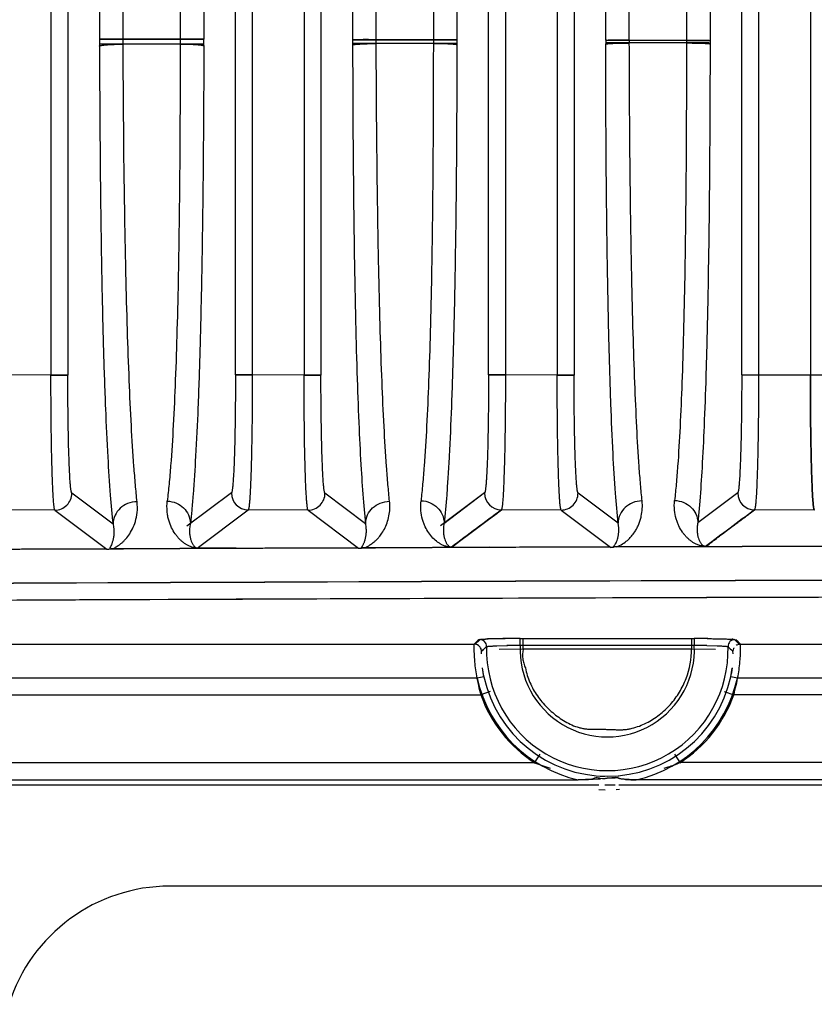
# Model space of a CAD drawing. Header units: inches. Extents: x 0 to 34, y 0 to 22.
# Tile 20 of 108: x 5.1 to 6.1, y 11.8 to 13. Entities that reach past the tile are written whole.
import ezdxf

# ---------------------------------------------------------------- set-up
doc = ezdxf.new("R2010")
doc.units = ezdxf.units.IN
doc.header["$LTSCALE"] = 1.87
doc.header["$MEASUREMENT"] = 0
doc.layers.get('0').update_dxf_attribs({"linetype": 'CONTINUOUS'})

msp = doc.modelspace()

# ---------------------------------------------------------------- linework, layer by layer
at = {"color": 6, "linetype": 'CONTINUOUS'}
for p, q in [((5.4082, 18.701), (5.4083, 12.5433)), ((5.7035, 18.6998), (5.7036, 12.5433)), ((5.9988, 18.6987), (5.9989, 12.5433)), ((5.1734, 18.6739), (5.1734, 12.5431)), ((5.1931, 18.674), (5.1931, 12.5431)), ((5.3886, 12.5434), (5.3886, 18.6738)), ((5.4687, 18.6739), (5.4687, 12.5432)), ((5.4884, 18.674), (5.4884, 12.5432)), ((5.6839, 12.5434), (5.6839, 18.6738)), ((5.764, 18.6739), (5.764, 12.5432)), ((5.7837, 18.674), (5.7837, 12.5432)), ((5.9792, 12.5434), (5.9792, 18.6738)), ((6.0593, 18.6739), (6.0593, 12.5432)), ((5.23, 18.2823), (5.23, 12.9349)), ((5.2576, 12.929), (5.2576, 18.2822)), ((5.3242, 18.2879), (5.3242, 12.9349)), ((5.3517, 18.2824), (5.3517, 12.9348)), ((5.5253, 18.283), (5.5253, 12.9342)), ((5.5528, 12.9298), (5.5528, 18.2829)), ((5.6195, 18.2872), (5.6195, 12.9342)), ((5.647, 18.2831), (5.647, 12.9341)), ((5.8206, 12.9336), (5.8206, 18.2836)), ((5.8481, 12.9336), (5.8481, 18.2868)), ((5.9147, 18.2866), (5.9147, 12.9336)), ((5.9423, 18.2837), (5.9423, 12.9335)), ((5.23, 12.9349), (5.23, 12.9274)), ((5.3517, 12.9348), (5.2309, 12.935)), ((5.2309, 12.935), (5.3508, 12.9347)), ((5.3242, 12.9348), (5.3242, 12.9292)), ((5.5253, 12.9342), (5.5253, 12.9285)), ((5.5262, 12.9343), (5.6461, 12.934)), ((5.6461, 12.9341), (5.5262, 12.9342)), ((5.6461, 12.9299), (5.5262, 12.9299)), ((5.6461, 12.9299), (5.5262, 12.9299)), ((5.6195, 12.9299), (5.5528, 12.9299)), ((5.6195, 12.9341), (5.6195, 12.93)), ((5.6195, 12.9341), (5.647, 12.9341)), ((5.647, 12.9341), (5.647, 12.9288)), ((5.8206, 12.9336), (5.8206, 12.9295)), ((5.8215, 12.9337), (5.9414, 12.9335)), ((5.9414, 12.9335), (5.8215, 12.9336)), ((5.9413, 12.9305), (5.8215, 12.9305)), ((5.8481, 12.9336), (5.8481, 12.9304)), ((5.9147, 12.9305), (5.8481, 12.9304)), ((5.9147, 12.9335), (5.9147, 12.9305)), ((5.9147, 12.9335), (5.9423, 12.9335)), ((5.9423, 12.9335), (5.9423, 12.9296)), ((5.3508, 12.9292), (5.2309, 12.9291)), ((5.3508, 12.9292), (5.2309, 12.9291)), ((5.3242, 12.9291), (5.2576, 12.9291)), ((5.1734, 12.5431), (5.113, 12.5433)), ((5.1734, 12.5431), (5.1931, 12.5431)), ((5.1931, 12.5431), (5.1734, 12.5431)), ((5.4083, 12.5434), (5.3886, 12.5434)), ((5.3886, 12.5434), (5.4083, 12.5434)), ((5.4687, 12.5432), (5.4083, 12.5433)), ((5.4687, 12.5432), (5.4884, 12.5432)), ((5.4884, 12.5432), (5.4687, 12.5432)), ((5.7036, 12.5434), (5.6839, 12.5434)), ((5.6839, 12.5434), (5.7036, 12.5434)), ((5.764, 12.5432), (5.7036, 12.5433)), ((5.764, 12.5432), (5.7837, 12.5432)), ((5.7837, 12.5432), (5.764, 12.5432)), ((6.0789, 12.5432), (5.9792, 12.5434)), ((5.9792, 12.5434), (5.9989, 12.5434)), ((5.9989, 12.5434), (5.9988, 12.5301)), ((5.9989, 12.5434), (6.0593, 12.5433)), ((6.0789, 12.5432), (6.0593, 12.5432)), ((5.2458, 12.3692), (5.1978, 12.4054)), ((5.3839, 12.4057), (5.3319, 12.3668)), ((5.5404, 12.3698), (5.4931, 12.4054)), ((5.6792, 12.4057), (5.628, 12.3675)), ((5.6792, 12.4057), (5.6319, 12.3698)), ((5.835, 12.3703), (5.7883, 12.4054)), ((5.9745, 12.4057), (5.928, 12.371)), ((5.538, 12.395), (5.5404, 12.3698)), ((5.9303, 12.3963), (5.928, 12.371)), ((5.178, 12.3857), (5.1083, 12.386)), ((5.178, 12.3857), (5.2386, 12.34)), ((5.178, 12.3857), (5.2386, 12.34)), ((5.178, 12.3857), (5.2386, 12.34)), ((5.3439, 12.3415), (5.4036, 12.386)), ((5.3439, 12.3415), (5.4035, 12.386)), ((5.4733, 12.3857), (5.4035, 12.386)), ((5.4733, 12.3857), (5.5323, 12.3413)), ((5.4733, 12.3857), (5.5323, 12.3413)), ((5.4733, 12.3857), (5.5323, 12.3413)), ((5.6406, 12.3425), (5.6988, 12.386)), ((5.7686, 12.3858), (5.6988, 12.386)), ((5.7686, 12.3858), (5.8262, 12.3424)), ((5.7686, 12.3858), (5.8262, 12.3424)), ((5.9371, 12.3435), (5.9941, 12.386)), ((6.0639, 12.3858), (5.9941, 12.386)), ((5.2463, 12.3407), (5.2418, 12.3403)), ((5.2582, 12.3407), (5.2435, 12.3407)), ((5.2436, 12.3407), (5.2582, 12.3407)), ((5.2582, 12.3407), (5.2463, 12.3407)), ((5.3893, 12.3413), (5.2582, 12.3407)), ((5.2582, 12.3407), (5.3893, 12.3413)), ((5.3893, 12.3413), (5.3439, 12.3415)), ((5.3444, 12.3415), (5.3893, 12.3413)), ((5.5396, 12.3418), (5.5353, 12.3415)), ((5.552, 12.3419), (5.5369, 12.3418)), ((5.537, 12.3418), (5.552, 12.3419)), ((5.552, 12.3418), (5.5396, 12.3418)), ((5.6846, 12.3424), (5.552, 12.3419)), ((5.6846, 12.3424), (5.552, 12.3419)), ((5.552, 12.3419), (5.6846, 12.3424)), ((5.6406, 12.3425), (5.6846, 12.3424)), ((5.6406, 12.3425), (5.6846, 12.3424)), ((5.6411, 12.3425), (5.6846, 12.3424)), ((5.8306, 12.3429), (5.9799, 12.3433)), ((5.9799, 12.3433), (5.8332, 12.3429)), ((5.9371, 12.3435), (5.9798, 12.3433)), ((5.9371, 12.3435), (5.9799, 12.3433)), ((5.9379, 12.3435), (5.9799, 12.3433)), ((4.1361, 12.2294), (5.6671, 12.2294)), ((5.6722, 12.2346), (5.6672, 12.2295)), ((5.6736, 12.2346), (5.6679, 12.229)), ((5.6736, 12.2346), (5.6743, 12.2348)), ((5.6736, 12.2346), (5.6743, 12.2348)), ((5.6743, 12.2348), (5.6776, 12.2351)), ((5.6766, 12.2352), (5.6802, 12.2353)), ((5.6776, 12.2351), (5.6803, 12.2353)), ((5.6776, 12.2351), (5.6803, 12.2353)), ((5.7209, 12.236), (5.7244, 12.236)), ((5.7209, 12.2359), (5.9238, 12.2359)), ((5.7209, 12.228), (5.7209, 12.2359)), ((5.7244, 12.2241), (5.7244, 12.236)), ((5.9204, 12.236), (5.9238, 12.236)), ((5.9207, 12.23), (5.9207, 12.2241)), ((5.9238, 12.2359), (5.9238, 12.228)), ((5.939, 12.2358), (5.9416, 12.2358)), ((5.939, 12.2358), (5.9416, 12.2358)), ((5.9671, 12.2351), (5.9695, 12.2349)), ((5.9691, 12.2351), (5.9725, 12.2346)), ((5.9695, 12.2349), (5.9707, 12.2348)), ((5.9768, 12.229), (5.9711, 12.2346)), ((5.9751, 12.2321), (5.9725, 12.2346)), ((5.9776, 12.2294), (5.9751, 12.2321)), ((5.9776, 12.2294), (10.3915, 12.2294)), ((5.6755, 12.2183), (5.6757, 12.2211)), ((5.6775, 12.2228), (5.6757, 12.2211)), ((5.6757, 12.2211), (5.6775, 12.2228)), ((5.6775, 12.2228), (5.6806, 12.2257)), ((5.6775, 12.2228), (5.6805, 12.2256)), ((5.6805, 12.2256), (5.6813, 12.2263)), ((5.6806, 12.2257), (5.6814, 12.2264)), ((5.6934, 12.2274), (5.706, 12.2278)), ((5.6963, 12.2237), (5.7244, 12.2241)), ((5.9238, 12.228), (5.7209, 12.228)), ((5.7244, 12.2241), (5.9205, 12.2241)), ((5.9205, 12.2241), (5.9485, 12.2237)), ((5.9386, 12.2278), (5.9513, 12.2274)), ((5.9632, 12.2266), (5.9659, 12.224)), ((5.9632, 12.2266), (5.9659, 12.224)), ((5.9659, 12.224), (5.9673, 12.2228)), ((5.9659, 12.224), (5.9673, 12.2228)), ((5.969, 12.2211), (5.9673, 12.2228)), ((5.969, 12.2211), (5.9673, 12.2228)), ((5.9692, 12.2183), (5.969, 12.2211)), ((5.6706, 12.1896), (4.1356, 12.1896)), ((5.6783, 12.1913), (5.6706, 12.1896)), ((5.9741, 12.1896), (5.9664, 12.1913)), ((10.3951, 12.1896), (5.9741, 12.1896)), ((5.6859, 12.1743), (5.6748, 12.1704)), ((5.9588, 12.1743), (5.9699, 12.1704)), ((4.1361, 12.1704), (5.6748, 12.1704)), ((10.3992, 12.1704), (5.9699, 12.1704)), ((5.7439, 12.1011), (5.7375, 12.0912)), ((5.9008, 12.1011), (5.9072, 12.0912)), ((4.1333, 12.0912), (5.7375, 12.0912)), ((10.4619, 12.0912), (5.9072, 12.0912)), ((4.1294, 12.0712), (5.7886, 12.0712)), ((5.7886, 12.0712), (5.8004, 12.0716)), ((5.7968, 12.0714), (5.7886, 12.0712)), ((5.8004, 12.0716), (5.8116, 12.0724)), ((5.8133, 12.0731), (5.8107, 12.0736)), ((5.8116, 12.0724), (5.8144, 12.0725)), ((5.8141, 12.0729), (5.8133, 12.0731)), ((5.8168, 12.0723), (5.814, 12.0729)), ((5.8141, 12.0756), (5.8195, 12.0754)), ((5.8195, 12.0724), (5.8168, 12.0723)), ((5.8202, 12.0726), (5.8195, 12.0725)), ((5.8224, 12.0733), (5.8202, 12.0726)), ((5.8224, 12.0733), (5.8299, 12.0734)), ((5.8266, 12.0733), (5.8224, 12.0733)), ((5.8299, 12.0734), (5.8315, 12.0736)), ((5.8314, 12.0756), (5.8358, 12.0759)), ((5.8315, 12.0736), (5.8318, 12.0737)), ((5.8319, 12.0737), (5.8337, 12.0738)), ((5.8337, 12.0738), (5.8356, 12.0733)), ((5.8356, 12.0732), (5.836, 12.073)), ((5.836, 12.0731), (5.8366, 12.0728)), ((5.8562, 12.0712), (5.8496, 12.0713)), ((10.513, 12.0712), (5.8562, 12.0712)), ((4.1294, 12.0653), (5.8124, 12.0653)), ((5.8124, 12.0599), (5.8199, 12.0596)), ((5.8195, 12.0653), (5.8314, 12.0653)), ((5.8328, 12.0599), (5.8368, 12.0602)), ((5.8358, 12.0653), (12.2397, 12.0653)), ((11.057, 11.9472), (5.3121, 11.9472))]:
    msp.add_line(p, q, dxfattribs=at)
for centre, radius, start, end in [((2.318, 12.9348), 3.0337, 359.859, 359.9997), ((5.1781, 12.4054), 0.0197, 269.8236, 359.948), ((5.4036, 12.4057), 0.0197, 180.047, 269.7057), ((5.4734, 12.4054), 0.0197, 269.8481, 359.9481), ((5.6989, 12.4057), 0.0197, 180.0471, 269.7301), ((5.7686, 12.4055), 0.0197, 269.8724, 359.9481), ((5.9942, 12.4057), 0.0197, 180.0472, 269.7544), ((16.8755, -2.6697), 18.7507, 126.58823, 126.81052), ((17.7306, -3.4092), 19.6782, 126.61376, 126.82101), ((5.2386, 12.3596), 0.0195, 269.9849, 284.482), ((5.5323, 12.3608), 0.0196, 270.0067, 283.6515), ((5.8262, 12.3619), 0.0196, 270.0073, 282.9835), ((5.8333, 12.3134), 0.0295, 90.2104, 98.2595), ((8.1356, -679.5496), 691.8564, 90.1337358, 90.3277244), ((8.1356, -679.4692), 691.7761, 90.1337517, 90.3277628), ((8.1337, -678.8568), 691.1636, 90.1337014, 90.3279019), ((8.1099, -671.6301), 683.9172, 90.1329128, 90.3290253), ((8.1099, -671.6268), 683.9139, 90.1329126, 90.329026), ((8.1458, -682.029), 694.3161, 90.1338582, 90.2482961), ((5.6736, 12.2268), 0.00789, 358.5091, 89.8671), ((5.6948, 11.8784), 0.3572, 91.9256, 92.3457), ((5.6932, 11.9405), 0.295, 92.0001, 92.4955), ((5.7018, 11.6719), 0.5639, 91.3976, 91.9326), ((5.7002, 11.7419), 0.4938, 91.4159, 92.0109), ((5.7123, 11.256), 0.9798, 90.5325, 91.4214), ((5.7145, 11.1524), 1.0835, 90.5095, 91.3967), ((5.7208, 10.5192), 1.7167, 89.9955, 90.5882), ((5.723, 10.4038), 1.8322, 90.0661, 90.567), ((5.9212, 10.311), 1.9249, 89.4468, 89.9211), ((5.9233, 10.3667), 1.8692, 89.5174, 89.9845), ((5.9711, 12.2268), 0.00789, 90.1297, 181.4801), ((5.9618, 12.1293), 0.106, 86.0563, 86.5991), ((5.8445, 12.2257), 0.1777, 180.4229, 184.648), ((5.8224, 12.2228), 0.1409, 178.455, 1.545), ((5.7347, 10.7898), 1.4383, 90.5461, 91.1693), ((5.7385, 10.5496), 1.6785, 90.5996, 91.1084), ((5.8224, 12.2228), 0.1016, 177.0557, 2.9443), ((5.9045, 10.4305), 1.7976, 88.9124, 89.3838), ((5.9076, 10.6177), 1.6103, 88.9033, 89.4225), ((5.8719, 12.2278), 0.2052, 184.6216, 189.9558), ((5.7719, 12.2279), 0.2061, 350.0974, 355.3948), ((5.8074, 12.2194), 0.1321, 187.595, 192.2977), ((5.8064, 12.2191), 0.1311, 187.6902, 192.282), ((5.8378, 12.2193), 0.1317, 347.6927, 352.3377), ((5.8423, 12.2184), 0.127, 347.645, 352.335), ((5.8914, 12.2314), 0.225, 189.9828, 195.7224), ((5.8224, 12.2228), 0.1553, 192.3424, 257.4233), ((5.8224, 12.2228), 0.1474, 192.3425, 347.6575), ((5.8224, 12.2228), 0.1553, 282.576, 347.6575), ((5.8224, 12.2228), 0.1566, 199.5432, 237.1947), ((5.8224, 12.2228), 0.1566, 302.8053, 340.4568), ((5.8127, 12.2779), 0.2013, 248.0686, 253.5669), ((5.8126, 12.1455), 0.0729, 275.966, 277.7248), ((5.3121, 11.7503), 0.1969, 90, 162.5424)]:
    msp.add_arc(centre, radius, start, end, dxfattribs=at)
for points, knots in [([(5.2576, 12.935), (5.2558, 12.935), (5.2524, 12.9351), (5.2474, 12.9351), (5.2427, 12.9351), (5.2386, 12.935), (5.2357, 12.935), (5.2336, 12.935), (5.2325, 12.935), (5.2315, 12.9349), (5.2308, 12.9349), (5.2303, 12.9349), (5.2301, 12.9349), (5.23, 12.9349)], [0, 0, 0, 0, 0.190531, 0.374801, 0.544988, 0.695021, 0.819507, 0.870775, 0.914034, 0.948817, 0.974869, 0.991992, 1, 1, 1, 1]), ([(5.5528, 12.9343), (5.5511, 12.9343), (5.5476, 12.9343), (5.5426, 12.9344), (5.538, 12.9344), (5.5339, 12.9343), (5.5309, 12.9343), (5.5289, 12.9343), (5.5277, 12.9342), (5.5268, 12.9342), (5.5261, 12.9342), (5.5256, 12.9342), (5.5254, 12.9342), (5.5253, 12.9341)], [0, 0, 0, 0, 0.190527, 0.374793, 0.544976, 0.695006, 0.81949, 0.870759, 0.914018, 0.948801, 0.974855, 0.991983, 1, 1, 1, 1]), ([(5.5253, 12.9282), (5.5253, 12.9283), (5.5256, 12.9284), (5.5261, 12.9285), (5.5268, 12.9287), (5.5277, 12.9288), (5.5289, 12.929), (5.5309, 12.9291), (5.5339, 12.9293), (5.538, 12.9295), (5.5426, 12.9297), (5.5476, 12.9298), (5.5511, 12.9298), (5.5528, 12.9298)], [0, 0, 0, 0, 0.009635, 0.027425, 0.053763, 0.088648, 0.131931, 0.183174, 0.307448, 0.457038, 0.626622, 0.810206, 1, 1, 1, 1]), ([(5.5684, 12.396), (5.5677, 12.4024), (5.5665, 12.416), (5.5642, 12.4451), (5.5618, 12.4851), (5.5594, 12.5376), (5.5575, 12.5964), (5.5558, 12.6627), (5.5538, 12.7746), (5.5531, 12.8647), (5.5528, 12.9299)], [0, 0, 0, 0, 0.0366, 0.076294, 0.163869, 0.261826, 0.371394, 0.494128, 0.634255, 1, 1, 1, 1]), ([(5.6195, 12.9299), (5.6194, 12.8941), (5.6193, 12.8287), (5.6186, 12.7385), (5.6175, 12.6624), (5.616, 12.5963), (5.6142, 12.5378), (5.6119, 12.4855), (5.6095, 12.4456), (5.6071, 12.4166), (5.6058, 12.4031), (5.6051, 12.3967)], [0, 0, 0, 0, 0.201481, 0.367199, 0.507153, 0.629572, 0.738745, 0.836378, 0.923726, 0.96338, 1, 1, 1, 1]), ([(5.6195, 12.93), (5.6212, 12.93), (5.6246, 12.9299), (5.6297, 12.9299), (5.6343, 12.9297), (5.6384, 12.9296), (5.6414, 12.9294), (5.6434, 12.9292), (5.6446, 12.9291), (5.6455, 12.929), (5.6462, 12.9288), (5.6467, 12.9287), (5.6469, 12.9286), (5.647, 12.9285)], [0, 0, 0, 0, 0.18992, 0.373618, 0.543292, 0.692937, 0.81723, 0.868475, 0.911758, 0.946638, 0.972943, 0.990629, 1, 1, 1, 1]), ([(5.8481, 12.9336), (5.8464, 12.9337), (5.8429, 12.9337), (5.8379, 12.9337), (5.8333, 12.9337), (5.8292, 12.9336), (5.8262, 12.9336), (5.8242, 12.9336), (5.823, 12.9336), (5.8221, 12.9335), (5.8213, 12.9335), (5.8209, 12.9335), (5.8206, 12.9335), (5.8206, 12.9335)], [0, 0, 0, 0, 0.190525, 0.37479, 0.544972, 0.695002, 0.819486, 0.870755, 0.914015, 0.9488, 0.974855, 0.991983, 1, 1, 1, 1]), ([(5.8206, 12.9293), (5.8206, 12.9293), (5.8207, 12.9294), (5.8209, 12.9294), (5.8213, 12.9295), (5.822, 12.9296), (5.823, 12.9297), (5.8242, 12.9298), (5.8256, 12.9299), (5.8272, 12.93), (5.8297, 12.9301), (5.8333, 12.9302), (5.8379, 12.9303), (5.8429, 12.9304), (5.8464, 12.9304), (5.8481, 12.9304)], [0, 0, 0, 0, 0.003479, 0.00898, 0.026431, 0.052584, 0.087371, 0.130616, 0.181866, 0.24059, 0.306256, 0.456059, 0.62593, 0.809848, 1, 1, 1, 1]), ([(5.863, 12.3964), (5.8623, 12.4028), (5.8611, 12.4161), (5.8589, 12.4448), (5.8566, 12.4843), (5.8544, 12.5362), (5.8524, 12.5946), (5.8508, 12.6607), (5.8495, 12.7373), (5.8485, 12.8283), (5.8482, 12.8943), (5.8481, 12.9305)], [0, 0, 0, 0, 0.035981, 0.075031, 0.1613, 0.258098, 0.36674, 0.489232, 0.629707, 0.796632, 1, 1, 1, 1]), ([(5.9147, 12.9305), (5.9147, 12.8942), (5.9146, 12.8282), (5.9139, 12.7371), (5.9128, 12.6606), (5.9114, 12.5946), (5.9097, 12.5364), (5.9075, 12.4847), (5.9052, 12.4453), (5.9029, 12.4167), (5.9016, 12.4034), (5.9009, 12.397)], [0, 0, 0, 0, 0.204005, 0.371129, 0.5116, 0.633947, 0.742332, 0.838892, 0.924964, 0.963993, 1, 1, 1, 1]), ([(5.9147, 12.9305), (5.9165, 12.9305), (5.9199, 12.9305), (5.9249, 12.9304), (5.9296, 12.9303), (5.9331, 12.9302), (5.9356, 12.9301), (5.9372, 12.93), (5.9387, 12.9299), (5.9398, 12.9298), (5.9408, 12.9298), (5.9415, 12.9297), (5.942, 12.9296), (5.9422, 12.9295), (5.9423, 12.9295), (5.9423, 12.9294)], [0, 0, 0, 0, 0.190211, 0.374183, 0.544093, 0.693917, 0.759585, 0.818309, 0.869561, 0.912813, 0.947612, 0.973762, 0.99117, 0.996617, 1, 1, 1, 1]), ([(5.9423, 12.9296), (5.9422, 12.8742), (5.9417, 12.7674), (5.94, 12.6382), (5.9376, 12.5449), (5.9355, 12.4868), (5.9332, 12.4383), (5.9313, 12.4092), (5.9303, 12.3963)], [0, 0, 0, 0, 0.311544, 0.600434, 0.726729, 0.836205, 0.927205, 1, 1, 1, 1]), ([(5.23, 12.9269), (5.2301, 12.927), (5.2303, 12.9272), (5.2308, 12.9274), (5.2315, 12.9276), (5.2325, 12.9277), (5.2336, 12.9279), (5.2357, 12.9282), (5.2386, 12.9284), (5.2427, 12.9287), (5.2474, 12.9289), (5.2524, 12.929), (5.2558, 12.929), (5.2576, 12.929)], [0, 0, 0, 0, 0.010677, 0.029, 0.055638, 0.090686, 0.134036, 0.185273, 0.309371, 0.458619, 0.627743, 0.810786, 1, 1, 1, 1]), ([(5.23, 12.9274), (5.2302, 12.8647), (5.2308, 12.7729), (5.2326, 12.6546), (5.2344, 12.5762), (5.2367, 12.508), (5.2393, 12.4515), (5.2422, 12.4065), (5.2446, 12.3804), (5.2458, 12.3692)], [0, 0, 0, 0, 0.336509, 0.493199, 0.635228, 0.75799, 0.859224, 0.939047, 1, 1, 1, 1]), ([(5.2739, 12.3954), (5.2732, 12.402), (5.2719, 12.4158), (5.2695, 12.4453), (5.267, 12.4859), (5.2646, 12.539), (5.2625, 12.5981), (5.2608, 12.6645), (5.2586, 12.7755), (5.2579, 12.8648), (5.2576, 12.9291)], [0, 0, 0, 0, 0.037211, 0.077553, 0.166489, 0.265603, 0.376044, 0.49885, 0.638408, 1, 1, 1, 1]), ([(5.3242, 12.9291), (5.3241, 12.894), (5.324, 12.8296), (5.3232, 12.7404), (5.3221, 12.6645), (5.3206, 12.5983), (5.3187, 12.5394), (5.3163, 12.4865), (5.3138, 12.4461), (5.3113, 12.4166), (5.3099, 12.4028), (5.3091, 12.3962)], [0, 0, 0, 0, 0.197794, 0.362224, 0.501811, 0.624481, 0.734642, 0.833514, 0.922315, 0.962677, 1, 1, 1, 1]), ([(5.3242, 12.9292), (5.3259, 12.9292), (5.3294, 12.9292), (5.3344, 12.9291), (5.339, 12.9289), (5.3431, 12.9287), (5.3461, 12.9284), (5.3481, 12.9282), (5.3493, 12.928), (5.3502, 12.9278), (5.351, 12.9277), (5.3514, 12.9275), (5.3517, 12.9274), (5.3517, 12.9273)], [0, 0, 0, 0, 0.189302, 0.372423, 0.541611, 0.690902, 0.815025, 0.866276, 0.909644, 0.944708, 0.971334, 0.989571, 1, 1, 1, 1]), ([(5.3517, 12.9273), (5.3516, 12.8649), (5.351, 12.7734), (5.3492, 12.6555), (5.3474, 12.5771), (5.3452, 12.509), (5.3425, 12.4525), (5.34, 12.4127), (5.3378, 12.3865), (5.3367, 12.3752), (5.3361, 12.37)], [0, 0, 0, 0, 0.335681, 0.492258, 0.634303, 0.757257, 0.858705, 0.938912, 0.971704, 1, 1, 1, 1]), ([(5.5253, 12.9285), (5.5254, 12.8723), (5.526, 12.7646), (5.5279, 12.6345), (5.5304, 12.5414), (5.5326, 12.484), (5.535, 12.4362), (5.537, 12.4076), (5.538, 12.395)], [0, 0, 0, 0, 0.315739, 0.605633, 0.731028, 0.839059, 0.92852, 1, 1, 1, 1]), ([(5.647, 12.9288), (5.6469, 12.8974), (5.6467, 12.8353), (5.646, 12.7441), (5.6447, 12.6578), (5.643, 12.5789), (5.6408, 12.51), (5.6386, 12.4597), (5.6366, 12.4255), (5.6348, 12.3992), (5.6332, 12.381), (5.6319, 12.3698)], [0, 0, 0, 0, 0.168321, 0.332789, 0.489105, 0.631775, 0.755911, 0.858584, 0.901771, 0.939789, 1, 1, 1, 1]), ([(5.835, 12.3703), (5.8338, 12.382), (5.8315, 12.409), (5.8288, 12.4554), (5.8263, 12.5134), (5.8243, 12.5827), (5.8226, 12.6615), (5.8211, 12.7781), (5.8206, 12.8683), (5.8206, 12.9295)], [0, 0, 0, 0, 0.062735, 0.145318, 0.249369, 0.374299, 0.516789, 0.671858, 1, 1, 1, 1]), ([(5.1781, 12.3857), (5.1779, 12.3858), (5.1778, 12.3862), (5.1775, 12.3869), (5.1773, 12.3881), (5.1771, 12.3895), (5.1769, 12.3914), (5.1766, 12.3945), (5.1762, 12.3993), (5.1758, 12.406), (5.1754, 12.414), (5.1751, 12.4233), (5.1747, 12.4336), (5.1744, 12.4449), (5.1741, 12.4618), (5.1737, 12.4846), (5.1735, 12.5133), (5.1734, 12.5331), (5.1734, 12.5432)], [0, 0, 0, 0, 0.002863, 0.007848, 0.015062, 0.02452, 0.036218, 0.050141, 0.084579, 0.127506, 0.178512, 0.237175, 0.302941, 0.375159, 0.453172, 0.623722, 0.808479, 1, 1, 1, 1]), ([(5.1978, 12.4054), (5.1977, 12.4055), (5.1975, 12.4058), (5.1973, 12.4065), (5.1971, 12.4075), (5.1969, 12.4088), (5.1966, 12.4104), (5.1963, 12.4131), (5.1959, 12.4173), (5.1955, 12.4231), (5.1952, 12.4302), (5.1948, 12.4382), (5.1945, 12.4473), (5.1941, 12.4572), (5.1938, 12.4719), (5.1934, 12.4919), (5.1932, 12.517), (5.1931, 12.5343), (5.1931, 12.5431)], [0, 0, 0, 0, 0.003202, 0.008361, 0.015607, 0.025002, 0.036583, 0.050382, 0.084684, 0.127623, 0.1787, 0.237407, 0.303167, 0.375351, 0.453327, 0.623824, 0.808533, 1, 1, 1, 1]), ([(5.3886, 12.5434), (5.3886, 12.5346), (5.3886, 12.5173), (5.3883, 12.4921), (5.388, 12.4722), (5.3876, 12.4575), (5.3873, 12.4475), (5.387, 12.4385), (5.3866, 12.4304), (5.3862, 12.4234), (5.3858, 12.4175), (5.3854, 12.4134), (5.3851, 12.4106), (5.3849, 12.4091), (5.3847, 12.4078), (5.3844, 12.4068), (5.3842, 12.4061), (5.3841, 12.4058), (5.3839, 12.4057)], [0, 0, 0, 0, 0.191515, 0.376271, 0.546801, 0.624789, 0.696981, 0.762746, 0.821453, 0.872526, 0.915452, 0.949733, 0.963518, 0.975083, 0.984458, 0.991684, 0.99682, 1, 1, 1, 1]), ([(5.4083, 12.5434), (5.4083, 12.5333), (5.4082, 12.5136), (5.408, 12.4848), (5.4076, 12.4621), (5.4072, 12.4452), (5.4069, 12.4339), (5.4066, 12.4235), (5.4062, 12.4143), (5.4058, 12.4063), (5.4054, 12.3996), (5.405, 12.3948), (5.4047, 12.3917), (5.4045, 12.3898), (5.4043, 12.3884), (5.4041, 12.3872), (5.4038, 12.3865), (5.4037, 12.3861), (5.4035, 12.386)], [0, 0, 0, 0, 0.191562, 0.376353, 0.546926, 0.624947, 0.697168, 0.762934, 0.821592, 0.87259, 0.915505, 0.949927, 0.963842, 0.97553, 0.984977, 0.992179, 0.997152, 1, 1, 1, 1]), ([(5.4083, 12.5434), (5.4083, 12.5333), (5.4082, 12.5136), (5.408, 12.4848), (5.4076, 12.4621), (5.4072, 12.4452), (5.4069, 12.4339), (5.4066, 12.4235), (5.4062, 12.4143), (5.4058, 12.4063), (5.4054, 12.3996), (5.405, 12.3948), (5.4047, 12.3917), (5.4045, 12.3898), (5.4043, 12.3884), (5.4041, 12.3872), (5.4038, 12.3865), (5.4037, 12.3861), (5.4035, 12.386)], [0, 0, 0, 0, 0.191563, 0.376353, 0.546923, 0.624942, 0.697163, 0.762929, 0.821586, 0.872584, 0.9155, 0.949924, 0.963839, 0.975527, 0.984976, 0.992179, 0.997152, 1, 1, 1, 1]), ([(5.4733, 12.3857), (5.4732, 12.3858), (5.473, 12.3862), (5.4728, 12.387), (5.4726, 12.3881), (5.4724, 12.3896), (5.4722, 12.3914), (5.4719, 12.3945), (5.4715, 12.3993), (5.4711, 12.4061), (5.4707, 12.4141), (5.4703, 12.4233), (5.47, 12.4336), (5.4697, 12.445), (5.4693, 12.4618), (5.469, 12.4846), (5.4688, 12.5134), (5.4687, 12.5331), (5.4687, 12.5432)], [0, 0, 0, 0, 0.002862, 0.007846, 0.015059, 0.024517, 0.036213, 0.050137, 0.084574, 0.1275, 0.178505, 0.237167, 0.302934, 0.375152, 0.453165, 0.623717, 0.808476, 1, 1, 1, 1]), ([(5.4931, 12.4054), (5.493, 12.4055), (5.4928, 12.4059), (5.4926, 12.4065), (5.4923, 12.4075), (5.4921, 12.4088), (5.4919, 12.4104), (5.4916, 12.4131), (5.4912, 12.4173), (5.4908, 12.4232), (5.4904, 12.4302), (5.4901, 12.4383), (5.4897, 12.4473), (5.4894, 12.4572), (5.4891, 12.472), (5.4887, 12.4919), (5.4884, 12.5171), (5.4884, 12.5344), (5.4884, 12.5432)], [0, 0, 0, 0, 0.003192, 0.00834, 0.015577, 0.024964, 0.036538, 0.050332, 0.084627, 0.127565, 0.178645, 0.237356, 0.30312, 0.375308, 0.453289, 0.623798, 0.808521, 1, 1, 1, 1]), ([(5.4931, 12.4054), (5.493, 12.4055), (5.4928, 12.4059), (5.4926, 12.4065), (5.4923, 12.4075), (5.4921, 12.4088), (5.4919, 12.4104), (5.4916, 12.4131), (5.4912, 12.4173), (5.4908, 12.4232), (5.4904, 12.4302), (5.4901, 12.4383), (5.4897, 12.4473), (5.4894, 12.4572), (5.4891, 12.472), (5.4887, 12.4919), (5.4884, 12.5171), (5.4884, 12.5344), (5.4884, 12.5432)], [0, 0, 0, 0, 0.003201, 0.008359, 0.015606, 0.024999, 0.03658, 0.050378, 0.084679, 0.127616, 0.178693, 0.2374, 0.30316, 0.375344, 0.453321, 0.623819, 0.80853, 1, 1, 1, 1]), ([(5.6839, 12.5434), (5.6839, 12.5346), (5.6838, 12.5173), (5.6836, 12.4922), (5.6832, 12.4722), (5.6829, 12.4575), (5.6826, 12.4476), (5.6822, 12.4385), (5.6819, 12.4304), (5.6815, 12.4234), (5.6811, 12.4175), (5.6807, 12.4134), (5.6804, 12.4107), (5.6802, 12.4091), (5.6799, 12.4078), (5.6797, 12.4068), (5.6795, 12.4061), (5.6793, 12.4058), (5.6792, 12.4057)], [0, 0, 0, 0, 0.191513, 0.376267, 0.546797, 0.624784, 0.696976, 0.762741, 0.821448, 0.872521, 0.915448, 0.94973, 0.963515, 0.97508, 0.984457, 0.991683, 0.99682, 1, 1, 1, 1]), ([(5.7036, 12.5434), (5.7036, 12.5333), (5.7035, 12.5136), (5.7032, 12.4848), (5.7029, 12.4621), (5.7025, 12.4452), (5.7022, 12.4339), (5.7018, 12.4235), (5.7015, 12.4143), (5.7011, 12.4063), (5.7007, 12.3996), (5.7003, 12.3948), (5.7, 12.3917), (5.6998, 12.3898), (5.6996, 12.3884), (5.6993, 12.3872), (5.6991, 12.3865), (5.6989, 12.3861), (5.6988, 12.386)], [0, 0, 0, 0, 0.191561, 0.37635, 0.546923, 0.624943, 0.697164, 0.76293, 0.821588, 0.872586, 0.915501, 0.949924, 0.963839, 0.975528, 0.984976, 0.992178, 0.997151, 1, 1, 1, 1]), ([(5.7036, 12.5434), (5.7036, 12.5333), (5.7035, 12.5136), (5.7032, 12.4848), (5.7029, 12.4621), (5.7025, 12.4452), (5.7022, 12.4339), (5.7018, 12.4235), (5.7015, 12.4143), (5.7011, 12.4063), (5.7007, 12.3996), (5.7003, 12.3948), (5.7, 12.3917), (5.6998, 12.3898), (5.6996, 12.3884), (5.6993, 12.3872), (5.6991, 12.3865), (5.6989, 12.3861), (5.6988, 12.386)], [0, 0, 0, 0, 0.191562, 0.376351, 0.54692, 0.624938, 0.697159, 0.762924, 0.821582, 0.87258, 0.915497, 0.949921, 0.963837, 0.975526, 0.984974, 0.992178, 0.997151, 1, 1, 1, 1]), ([(5.7686, 12.3858), (5.7685, 12.3859), (5.7683, 12.3863), (5.7681, 12.387), (5.7679, 12.3881), (5.7677, 12.3896), (5.7674, 12.3914), (5.7671, 12.3946), (5.7668, 12.3994), (5.7664, 12.4061), (5.766, 12.4141), (5.7656, 12.4233), (5.7653, 12.4337), (5.765, 12.445), (5.7646, 12.4619), (5.7643, 12.4846), (5.764, 12.5134), (5.764, 12.5332), (5.764, 12.5432)], [0, 0, 0, 0, 0.002861, 0.007844, 0.015056, 0.024513, 0.036209, 0.050132, 0.084568, 0.127494, 0.178499, 0.23716, 0.302926, 0.375145, 0.453159, 0.623711, 0.808473, 1, 1, 1, 1]), ([(5.7883, 12.4054), (5.7882, 12.4055), (5.7881, 12.4059), (5.7878, 12.4066), (5.7876, 12.4076), (5.7874, 12.4088), (5.7872, 12.4104), (5.7869, 12.4131), (5.7865, 12.4173), (5.7861, 12.4232), (5.7857, 12.4302), (5.7853, 12.4383), (5.785, 12.4473), (5.7847, 12.4573), (5.7843, 12.472), (5.784, 12.4919), (5.7837, 12.5171), (5.7837, 12.5344), (5.7837, 12.5432)], [0, 0, 0, 0, 0.003192, 0.00834, 0.015577, 0.024963, 0.036537, 0.050331, 0.084626, 0.127563, 0.178642, 0.237352, 0.303116, 0.375304, 0.453285, 0.623796, 0.808519, 1, 1, 1, 1]), ([(5.7883, 12.4054), (5.7882, 12.4055), (5.7881, 12.4059), (5.7878, 12.4066), (5.7876, 12.4076), (5.7874, 12.4088), (5.7872, 12.4104), (5.7869, 12.4132), (5.7865, 12.4173), (5.7861, 12.4232), (5.7857, 12.4302), (5.7853, 12.4383), (5.785, 12.4473), (5.7847, 12.4573), (5.7843, 12.472), (5.784, 12.4919), (5.7837, 12.5171), (5.7837, 12.5344), (5.7837, 12.5432)], [0, 0, 0, 0, 0.003201, 0.008358, 0.015603, 0.024997, 0.036577, 0.050375, 0.084675, 0.127612, 0.178689, 0.237396, 0.303156, 0.37534, 0.453317, 0.623816, 0.808529, 1, 1, 1, 1]), ([(5.9792, 12.5434), (5.9792, 12.5346), (5.9791, 12.5173), (5.9789, 12.4922), (5.9785, 12.4722), (5.9781, 12.4575), (5.9778, 12.4476), (5.9775, 12.4385), (5.9771, 12.4305), (5.9768, 12.4234), (5.9763, 12.4176), (5.976, 12.4134), (5.9757, 12.4107), (5.9754, 12.4091), (5.9752, 12.4078), (5.975, 12.4068), (5.9748, 12.4061), (5.9746, 12.4058), (5.9745, 12.4057)], [0, 0, 0, 0, 0.191512, 0.376264, 0.546792, 0.624779, 0.696971, 0.762735, 0.821443, 0.872516, 0.915444, 0.949726, 0.963512, 0.975078, 0.984454, 0.991682, 0.996819, 1, 1, 1, 1]), ([(5.9989, 12.5434), (5.9989, 12.5334), (5.9988, 12.5136), (5.9985, 12.4848), (5.9982, 12.4621), (5.9978, 12.4452), (5.9975, 12.4339), (5.9971, 12.4235), (5.9968, 12.4143), (5.9964, 12.4063), (5.996, 12.3996), (5.9956, 12.3948), (5.9953, 12.3917), (5.9951, 12.3898), (5.9948, 12.3884), (5.9946, 12.3872), (5.9944, 12.3865), (5.9942, 12.3861), (5.9941, 12.386)], [0, 0, 0, 0, 0.191561, 0.376348, 0.546916, 0.624934, 0.697155, 0.76292, 0.821578, 0.872577, 0.915494, 0.949918, 0.963834, 0.975524, 0.984973, 0.992177, 0.997151, 1, 1, 1, 1]), ([(6.0639, 12.3858), (6.0638, 12.3859), (6.0636, 12.3863), (6.0634, 12.387), (6.0632, 12.3882), (6.0629, 12.3896), (6.0627, 12.3915), (6.0624, 12.3946), (6.062, 12.3994), (6.0616, 12.4061), (6.0613, 12.4141), (6.0609, 12.4233), (6.0606, 12.4337), (6.0603, 12.445), (6.0599, 12.4619), (6.0596, 12.4846), (6.0593, 12.5134), (6.0593, 12.5332), (6.0593, 12.5432)], [0, 0, 0, 0, 0.002856, 0.007833, 0.01504, 0.024495, 0.036196, 0.050132, 0.084576, 0.127491, 0.178506, 0.237153, 0.302881, 0.375106, 0.453127, 0.62361, 0.808304, 1, 1, 1, 1]), ([(6.0593, 12.5432), (6.0593, 12.5332), (6.0593, 12.5134), (6.0596, 12.4847), (6.0599, 12.4619), (6.0603, 12.445), (6.0606, 12.4337), (6.0609, 12.4233), (6.0613, 12.4141), (6.0616, 12.4061), (6.062, 12.3994), (6.0624, 12.3946), (6.0627, 12.3915), (6.0629, 12.3896), (6.0632, 12.3882), (6.0634, 12.387), (6.0636, 12.3863), (6.0638, 12.3859), (6.0639, 12.3858)], [0, 0, 0, 0, 0.191541, 0.37631, 0.546865, 0.624878, 0.697096, 0.76286, 0.82152, 0.872523, 0.915447, 0.949881, 0.963802, 0.975497, 0.984953, 0.992163, 0.997144, 1, 1, 1, 1]), ([(5.2739, 12.3954), (5.2702, 12.3955), (5.2629, 12.3941), (5.2538, 12.3883), (5.2475, 12.3798), (5.2459, 12.3728), (5.2458, 12.3691)], [0, 0, 0, 0, 0.266325, 0.507644, 0.744864, 1, 1, 1, 1]), ([(5.2463, 12.3407), (5.2468, 12.341), (5.2479, 12.3418), (5.2498, 12.343), (5.2521, 12.3445), (5.2545, 12.3462), (5.257, 12.3483), (5.2604, 12.3516), (5.2644, 12.3566), (5.2688, 12.3639), (5.2723, 12.3728), (5.2744, 12.3835), (5.2744, 12.3913), (5.2739, 12.3954)], [0, 0, 0, 0, 0.027876, 0.062684, 0.105009, 0.152185, 0.202095, 0.254838, 0.369844, 0.498881, 0.643826, 0.808702, 1, 1, 1, 1]), ([(5.3444, 12.3415), (5.344, 12.3415), (5.3433, 12.3415), (5.3423, 12.3416), (5.3412, 12.3417), (5.3396, 12.342), (5.3373, 12.3426), (5.3344, 12.3438), (5.3313, 12.3455), (5.3285, 12.3474), (5.3258, 12.3496), (5.3231, 12.352), (5.3207, 12.3548), (5.3174, 12.3591), (5.3138, 12.3654), (5.3111, 12.3725), (5.3096, 12.379), (5.3086, 12.3864), (5.3087, 12.3923), (5.3091, 12.3962)], [0, 0, 0, 0, 0.015926, 0.027427, 0.042408, 0.062873, 0.09331, 0.143694, 0.19093, 0.238137, 0.286435, 0.336287, 0.388175, 0.442341, 0.558643, 0.68787, 0.758264, 0.833369, 1, 1, 1, 1]), ([(5.3091, 12.3962), (5.3128, 12.3961), (5.3198, 12.3946), (5.3285, 12.3887), (5.3345, 12.3803), (5.336, 12.3735), (5.3361, 12.37)], [0, 0, 0, 0, 0.266178, 0.507705, 0.745136, 1, 1, 1, 1]), ([(5.5397, 12.3418), (5.5401, 12.3421), (5.5414, 12.3427), (5.5436, 12.3439), (5.546, 12.3453), (5.5484, 12.347), (5.5507, 12.3488), (5.5533, 12.3512), (5.5564, 12.3545), (5.5599, 12.3592), (5.5648, 12.3678), (5.568, 12.378), (5.5689, 12.3885), (5.5687, 12.3935), (5.5684, 12.396)], [0, 0, 0, 0, 0.025435, 0.062977, 0.117289, 0.152963, 0.196579, 0.250472, 0.317624, 0.404159, 0.518893, 0.769803, 0.88783, 1, 1, 1, 1]), ([(5.5404, 12.3698), (5.5404, 12.3734), (5.542, 12.3804), (5.5483, 12.3889), (5.5574, 12.3946), (5.5647, 12.396), (5.5684, 12.396)], [0, 0, 0, 0, 0.25473, 0.491848, 0.733324, 1, 1, 1, 1]), ([(5.6411, 12.3425), (5.641, 12.3425), (5.6407, 12.3425), (5.64, 12.3425), (5.639, 12.3426), (5.6378, 12.3427), (5.6364, 12.3429), (5.6351, 12.3432), (5.6336, 12.3436), (5.6321, 12.3442), (5.6298, 12.3451), (5.6273, 12.3465), (5.6234, 12.3491), (5.6188, 12.3532), (5.6139, 12.3591), (5.6105, 12.365), (5.6082, 12.3704), (5.6062, 12.3766), (5.6046, 12.3854), (5.6046, 12.3928), (5.6051, 12.3967)], [0, 0, 0, 0, 0.005901, 0.014301, 0.027659, 0.04517, 0.068225, 0.085878, 0.101266, 0.128795, 0.154195, 0.202634, 0.250425, 0.348578, 0.453702, 0.568399, 0.630248, 0.69539, 0.837653, 1, 1, 1, 1]), ([(5.6051, 12.3967), (5.6087, 12.3966), (5.6158, 12.395), (5.6245, 12.3892), (5.6305, 12.3808), (5.6321, 12.3739), (5.6321, 12.3704)], [0, 0, 0, 0, 0.266527, 0.50812, 0.745492, 1, 1, 1, 1]), ([(5.8332, 12.3429), (5.8344, 12.3433), (5.8379, 12.3448), (5.8431, 12.348), (5.8479, 12.3522), (5.8519, 12.3567), (5.8549, 12.3609), (5.8574, 12.3653), (5.8592, 12.3694), (5.8609, 12.3739), (5.8632, 12.3828), (5.8636, 12.3905), (5.863, 12.3964)], [0, 0, 0, 0, 0.05948, 0.174373, 0.27722, 0.350531, 0.447957, 0.509739, 0.580968, 0.655944, 0.729042, 1, 1, 1, 1]), ([(5.863, 12.3964), (5.8592, 12.3964), (5.852, 12.3951), (5.8429, 12.3893), (5.8367, 12.3809), (5.835, 12.3739), (5.835, 12.3703)], [0, 0, 0, 0, 0.267045, 0.50869, 0.745687, 1, 1, 1, 1]), ([(5.9379, 12.3435), (5.9378, 12.3434), (5.9375, 12.3434), (5.9368, 12.3434), (5.936, 12.3435), (5.9352, 12.3435), (5.9343, 12.3436), (5.9335, 12.3437), (5.9324, 12.3439), (5.9313, 12.3441), (5.9298, 12.3446), (5.9281, 12.3451), (5.9257, 12.3461), (5.9231, 12.3476), (5.9201, 12.3495), (5.9174, 12.3518), (5.9147, 12.3543), (5.9123, 12.3571), (5.9091, 12.3613), (5.9063, 12.366), (5.9041, 12.3713), (5.9021, 12.3774), (5.9005, 12.386), (5.9005, 12.3932), (5.9009, 12.397)], [0, 0, 0, 0, 0.004644, 0.012106, 0.026903, 0.038038, 0.047164, 0.061387, 0.073054, 0.092429, 0.109032, 0.138236, 0.164758, 0.214538, 0.262976, 0.311686, 0.361389, 0.41263, 0.465723, 0.578733, 0.639434, 0.70323, 0.842126, 1, 1, 1, 1]), ([(5.9009, 12.397), (5.9046, 12.3969), (5.9116, 12.3954), (5.9204, 12.3896), (5.9264, 12.3813), (5.928, 12.3745), (5.928, 12.371)], [0, 0, 0, 0, 0.266939, 0.50876, 0.74592, 1, 1, 1, 1]), ([(5.6412, 12.3425), (5.6458, 12.3462), (5.654, 12.3526), (5.666, 12.3616), (5.6806, 12.3724), (5.6916, 12.3806), (5.6989, 12.386)], [0, 0, 0, 0, 0.245395, 0.432428, 0.621347, 1, 1, 1, 1]), ([(5.9379, 12.3435), (5.9424, 12.347), (5.9492, 12.3524), (5.9585, 12.3594), (5.9656, 12.3647), (5.9727, 12.3701), (5.9823, 12.3771), (5.9894, 12.3825), (5.9941, 12.386)], [0, 0, 0, 0, 0.244909, 0.369501, 0.495395, 0.621839, 0.748098, 1, 1, 1, 1]), ([(5.2458, 12.3692), (5.2467, 12.3655), (5.2472, 12.3602), (5.2464, 12.3537), (5.2456, 12.3499), (5.2445, 12.3467), (5.2434, 12.3441), (5.2423, 12.3421), (5.2419, 12.3409), (5.2418, 12.3403)], [0, 0, 0, 0, 0.380124, 0.530019, 0.658824, 0.769955, 0.865341, 0.943329, 1, 1, 1, 1]), ([(5.3361, 12.37), (5.3356, 12.3681), (5.3351, 12.3645), (5.335, 12.3594), (5.3356, 12.355), (5.3365, 12.3512), (5.3375, 12.3485), (5.3384, 12.3466), (5.3391, 12.3453), (5.3399, 12.3442), (5.3405, 12.3434), (5.3412, 12.3427), (5.3417, 12.3423), (5.3423, 12.3419), (5.3431, 12.3415), (5.3438, 12.3415), (5.3444, 12.3415)], [0, 0, 0, 0, 0.181783, 0.337888, 0.473674, 0.592399, 0.696509, 0.743775, 0.788229, 0.830285, 0.870742, 0.890854, 0.911871, 0.936045, 0.951586, 1, 1, 1, 1]), ([(5.5354, 12.3415), (5.5354, 12.3416), (5.5355, 12.3419), (5.5358, 12.3423), (5.5361, 12.3427), (5.5365, 12.3433), (5.537, 12.3442), (5.5376, 12.3453), (5.5382, 12.3465), (5.5388, 12.3478), (5.5393, 12.3493), (5.5399, 12.3509), (5.5403, 12.3527), (5.5409, 12.3553), (5.5414, 12.3591), (5.5414, 12.3642), (5.5408, 12.3679), (5.5404, 12.3698)], [0, 0, 0, 0, 0.012936, 0.029199, 0.047298, 0.06572, 0.10433, 0.147211, 0.193734, 0.243393, 0.296736, 0.354148, 0.415822, 0.482022, 0.629326, 0.800805, 1, 1, 1, 1]), ([(5.6319, 12.3698), (5.6316, 12.368), (5.6312, 12.3654), (5.6311, 12.3619), (5.6313, 12.3589), (5.6317, 12.3556), (5.6327, 12.352), (5.6337, 12.3493), (5.6346, 12.3475), (5.6353, 12.3463), (5.6361, 12.3452), (5.6369, 12.3443), (5.6375, 12.3437), (5.6381, 12.3433), (5.6386, 12.343), (5.6391, 12.3428), (5.6393, 12.3427), (5.6395, 12.3427), (5.6397, 12.3426), (5.6398, 12.3426), (5.64, 12.3426), (5.6405, 12.3425), (5.6409, 12.3425), (5.6412, 12.3425)], [0, 0, 0, 0, 0.173886, 0.252925, 0.325401, 0.458006, 0.574604, 0.67768, 0.724899, 0.769586, 0.812314, 0.854052, 0.875268, 0.897722, 0.924269, 0.93255, 0.942011, 0.949092, 0.952752, 0.954607, 0.960217, 0.972268, 1, 1, 1, 1]), ([(5.829, 12.3426), (5.8293, 12.3428), (5.8298, 12.3433), (5.8306, 12.3443), (5.8313, 12.3453), (5.8322, 12.3468), (5.8333, 12.349), (5.8345, 12.3521), (5.8353, 12.3557), (5.8361, 12.3618), (5.8358, 12.3669), (5.835, 12.3703)], [0, 0, 0, 0, 0.037793, 0.076581, 0.118108, 0.162588, 0.259386, 0.370012, 0.495838, 0.640376, 1, 1, 1, 1]), ([(5.928, 12.371), (5.9276, 12.3692), (5.9271, 12.3657), (5.9271, 12.3609), (5.9277, 12.3567), (5.9286, 12.353), (5.9297, 12.3504), (5.9306, 12.3485), (5.9314, 12.3473), (5.9322, 12.3461), (5.933, 12.3453), (5.9337, 12.3447), (5.9344, 12.3442), (5.9351, 12.3438), (5.9363, 12.3435), (5.9372, 12.3435), (5.9379, 12.3435)], [0, 0, 0, 0, 0.171087, 0.31913, 0.448839, 0.563381, 0.665087, 0.711937, 0.756592, 0.799597, 0.842149, 0.864153, 0.887846, 0.916318, 0.936677, 1, 1, 1, 1]), ([(5.2386, 12.34), (5.2265, 12.34), (5.2085, 12.34), (5.1844, 12.34), (5.1663, 12.3401), (5.1482, 12.3401), (5.1302, 12.3399), (5.1121, 12.3397), (5.1001, 12.3397), (5.094, 12.3397)], [0, 0, 0, 0, 0.250119, 0.37515, 0.500161, 0.625151, 0.750121, 0.875072, 1, 1, 1, 1]), ([(5.5323, 12.3413), (5.5204, 12.3413), (5.5025, 12.3412), (5.4787, 12.3413), (5.4608, 12.3413), (5.4429, 12.3413), (5.425, 12.3412), (5.4072, 12.341), (5.3953, 12.3409), (5.3893, 12.3409)], [0, 0, 0, 0, 0.250106, 0.375133, 0.500143, 0.625134, 0.750107, 0.875064, 1, 1, 1, 1]), ([(5.8262, 12.3424), (5.8144, 12.3424), (5.7967, 12.3423), (5.7731, 12.3424), (5.7554, 12.3424), (5.7377, 12.3424), (5.7141, 12.3423), (5.6964, 12.3421), (5.6846, 12.3421)], [0, 0, 0, 0, 0.250093, 0.375117, 0.500126, 0.625118, 0.750095, 1, 1, 1, 1]), ([(6.1203, 12.3433), (6.1086, 12.3433), (6.091, 12.3433), (6.0676, 12.3434), (6.0501, 12.3434), (6.0325, 12.3434), (6.0091, 12.3433), (5.9916, 12.3431), (5.9799, 12.3431)], [0, 0, 0, 0, 0.250081, 0.375102, 0.500109, 0.625103, 0.750082, 1, 1, 1, 1]), ([(5.6671, 12.2294), (5.6671, 12.2294), (5.667, 12.2292), (5.6669, 12.229), (5.6669, 12.2285), (5.6668, 12.228), (5.6668, 12.2273), (5.6668, 12.226), (5.6668, 12.2251), (5.6668, 12.2244)], [0, 0, 0, 0, 0.033009, 0.091167, 0.175992, 0.28769, 0.426164, 0.59121, 1, 1, 1, 1]), ([(5.672, 12.2283), (5.6716, 12.2285), (5.6701, 12.2291), (5.6684, 12.2294), (5.6671, 12.2294)], [0, 0, 0, 0, 0.251761, 1, 1, 1, 1]), ([(5.6722, 12.2346), (5.6723, 12.2347), (5.6724, 12.2347), (5.6728, 12.2348), (5.6737, 12.2349), (5.675, 12.2351), (5.676, 12.2351), (5.6766, 12.2352)], [0, 0, 0, 0, 0.038233, 0.10006, 0.297704, 0.596841, 1, 1, 1, 1]), ([(5.9204, 12.236), (5.9204, 12.2359), (5.9205, 12.2357), (5.9206, 12.2354), (5.9206, 12.2349), (5.9207, 12.2342), (5.9207, 12.2334), (5.9207, 12.2319), (5.9207, 12.2308), (5.9207, 12.23)], [0, 0, 0, 0, 0.027343, 0.083773, 0.170111, 0.285588, 0.428902, 0.597603, 1, 1, 1, 1]), ([(5.9397, 12.2359), (5.9454, 12.2358), (5.9532, 12.2357), (5.9626, 12.2354), (5.9665, 12.2353), (5.9681, 12.2352)], [0, 0, 0, 0, 0.594614, 0.825811, 1, 1, 1, 1]), ([(5.9416, 12.2358), (5.9466, 12.2357), (5.9537, 12.2356), (5.9622, 12.2354), (5.9656, 12.2352), (5.9671, 12.2351)], [0, 0, 0, 0, 0.594682, 0.825781, 1, 1, 1, 1]), ([(5.9727, 12.2283), (5.9731, 12.2285), (5.9747, 12.2291), (5.9764, 12.2294), (5.9776, 12.2294)], [0, 0, 0, 0, 0.251761, 1, 1, 1, 1]), ([(5.9774, 12.2114), (5.9775, 12.2127), (5.9776, 12.2152), (5.9778, 12.2187), (5.9779, 12.2217), (5.9779, 12.2243), (5.9779, 12.2261), (5.9779, 12.2273), (5.9779, 12.228), (5.9778, 12.2285), (5.9778, 12.229), (5.9777, 12.2292), (5.9777, 12.2294), (5.9776, 12.2294)], [0, 0, 0, 0, 0.217447, 0.41143, 0.580265, 0.722227, 0.835749, 0.881585, 0.920046, 0.951074, 0.974644, 0.990812, 1, 1, 1, 1]), ([(5.6757, 12.2211), (5.6757, 12.2225), (5.675, 12.2252), (5.673, 12.2272), (5.6718, 12.2279)], [0, 0, 0, 0, 0.499946, 1, 1, 1, 1]), ([(5.6815, 12.2266), (5.6815, 12.2266), (5.6816, 12.2266), (5.6818, 12.2267), (5.6821, 12.2267), (5.6826, 12.2268), (5.6836, 12.2269), (5.6849, 12.227), (5.6866, 12.2271), (5.6886, 12.2272), (5.6909, 12.2273), (5.6925, 12.2274), (5.6934, 12.2274)], [0, 0, 0, 0, 0.009447, 0.025991, 0.049916, 0.081243, 0.165934, 0.279581, 0.421404, 0.589887, 0.783323, 1, 1, 1, 1]), ([(5.6815, 12.2266), (5.6815, 12.2266), (5.6816, 12.2266), (5.6818, 12.2267), (5.6821, 12.2267), (5.6826, 12.2268), (5.6835, 12.2269), (5.6848, 12.227), (5.6864, 12.2271), (5.6883, 12.2272), (5.6906, 12.2273), (5.6921, 12.2274), (5.693, 12.2274)], [0, 0, 0, 0, 0.009458, 0.026009, 0.049922, 0.081223, 0.165833, 0.279396, 0.421155, 0.589616, 0.78312, 1, 1, 1, 1]), ([(5.7244, 12.2241), (5.724, 12.2223), (5.7235, 12.2185), (5.7236, 12.2127), (5.7247, 12.207), (5.7261, 12.2034), (5.7269, 12.2016)], [0, 0, 0, 0, 0.249903, 0.500038, 0.749982, 1, 1, 1, 1]), ([(5.7269, 12.2016), (5.7274, 12.1987), (5.7289, 12.193), (5.732, 12.1846), (5.736, 12.1766), (5.7407, 12.1691), (5.7461, 12.162), (5.7521, 12.1554), (5.7586, 12.1494), (5.7657, 12.144), (5.7731, 12.1391), (5.781, 12.135), (5.788, 12.1325), (5.7938, 12.1311), (5.7982, 12.1304), (5.8026, 12.1301), (5.8071, 12.1302), (5.8115, 12.1303), (5.816, 12.1302), (5.8204, 12.1301), (5.8248, 12.1299), (5.8293, 12.1298), (5.8337, 12.1296), (5.8381, 12.1295), (5.8426, 12.1297), (5.847, 12.1303), (5.8528, 12.1315), (5.8599, 12.1338), (5.868, 12.1374), (5.8758, 12.1418), (5.8855, 12.1486), (5.8964, 12.1587), (5.907, 12.1731), (5.9174, 12.1944), (5.9207, 12.2124), (5.9205, 12.2241)], [0, 0, 0, 0, 0.031268, 0.062578, 0.093858, 0.125131, 0.156416, 0.187698, 0.218969, 0.250238, 0.281515, 0.31278, 0.344049, 0.359708, 0.375361, 0.390984, 0.406613, 0.422253, 0.437884, 0.453511, 0.469134, 0.484762, 0.500406, 0.516045, 0.531664, 0.547305, 0.562964, 0.594236, 0.625512, 0.656783, 0.688061, 0.750555, 0.81306, 0.875565, 1, 1, 1, 1]), ([(5.9507, 12.2275), (5.9516, 12.2274), (5.9533, 12.2274), (5.9557, 12.2273), (5.9578, 12.2272), (5.9596, 12.227), (5.9611, 12.2269), (5.962, 12.2268), (5.9626, 12.2267), (5.9629, 12.2267), (5.9631, 12.2266), (5.9632, 12.2266), (5.9632, 12.2266)], [0, 0, 0, 0, 0.216213, 0.409572, 0.578209, 0.720265, 0.834126, 0.918971, 0.950327, 0.974235, 0.990705, 1, 1, 1, 1]), ([(5.9701, 12.2251), (5.97, 12.2248), (5.9693, 12.2236), (5.969, 12.2222), (5.969, 12.2211)], [0, 0, 0, 0, 0.251859, 1, 1, 1, 1]), ([(5.9699, 12.1704), (5.9709, 12.1741), (5.9728, 12.1814), (5.9743, 12.1888), (5.9749, 12.1925)], [0, 0, 0, 0, 0.508099, 1, 1, 1, 1]), ([(5.8888, 12.0848), (5.8904, 12.0853), (5.8966, 12.0872), (5.9027, 12.0894), (5.9072, 12.0912)], [0, 0, 0, 0, 0.249626, 1, 1, 1, 1]), ([(5.8043, 12.072), (5.8024, 12.0715), (5.7999, 12.0714), (5.7974, 12.0714), (5.7968, 12.0714)], [0, 0, 0, 0, 0.748433, 1, 1, 1, 1]), ([(5.8107, 12.0736), (5.8096, 12.0736), (5.8074, 12.073), (5.8054, 12.0723), (5.8043, 12.072)], [0, 0, 0, 0, 0.48848, 1, 1, 1, 1]), ([(5.8366, 12.0728), (5.8362, 12.0729), (5.8354, 12.0732), (5.8342, 12.0735), (5.833, 12.0736), (5.8317, 12.0736), (5.8304, 12.0734), (5.8287, 12.0733), (5.8274, 12.0733), (5.8266, 12.0733)], [0, 0, 0, 0, 0.122196, 0.24328, 0.365306, 0.491301, 0.619798, 0.74755, 1, 1, 1, 1]), ([(5.8496, 12.0713), (5.8485, 12.0714), (5.8463, 12.0715), (5.8436, 12.0717), (5.8413, 12.0718), (5.8397, 12.0719), (5.8381, 12.0722), (5.8371, 12.0726), (5.8366, 12.0728)], [0, 0, 0, 0, 0.25044, 0.502422, 0.629036, 0.75443, 0.877827, 1, 1, 1, 1]), ([(5.8436, 12.0717), (5.8457, 12.0716), (5.8499, 12.0712), (5.8541, 12.0712), (5.8562, 12.0712)], [0, 0, 0, 0, 0.499536, 1, 1, 1, 1])]:
    msp.add_open_spline(points, degree=3, knots=knots, dxfattribs=at)

doc.saveas('drawing.dxf')
